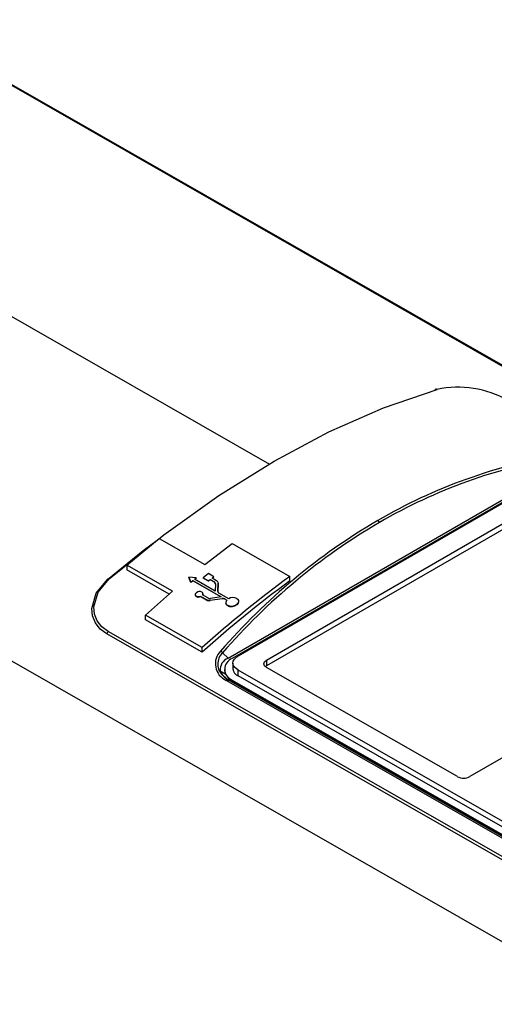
# Model space of a CAD drawing. Header units: millimetres. Extents: x 0 to 1676, y 0 to 1295.
# Tile 60 of 64: x 1406 to 1460, y 1039 to 1151. Entities that reach past the tile are written whole.
import ezdxf

# ---------------------------------------------------------------- set-up
doc = ezdxf.new("R2010")
doc.units = ezdxf.units.MM
doc.header["$LTSCALE"] = 6

msp = doc.modelspace()

# ---------------------------------------------------------------- linework, layer by layer
for p, q in [((1391.788, 1151.051), (1557.682, 1056.285)), ((1557.927, 1056.242), (1392.029, 1151.01)), ((1434.141, 1100.649), (1362.326, 1141.673)), ((1506.702, 1020.157), (1330.404, 1120.865)), ((1429.416, 1078.677), (1467.227, 1100.504)), ((1430.545, 1078.943), (1467.923, 1100.521)), ((1467.355, 1100.277), (1429.879, 1078.643)), ((1433.765, 1078.446), (1468.837, 1098.693)), ((1468.84, 1098.049), (1433.768, 1077.802)), ((1417.927, 1089.21), (1421.587, 1092.238)), ((1419.787, 1090.905), (1421.358, 1092.051)), ((1421.587, 1092.238), (1426.751, 1089.288)), ((1426.751, 1089.288), (1429.868, 1091.688)), ((1429.868, 1091.688), (1436.4, 1087.956)), ((1415.738, 1087.619), (1419.764, 1090.888)), ((1419.787, 1090.905), (1419.764, 1090.888)), ((1423.09, 1086.26), (1417.927, 1089.21)), ((1417.927, 1089.21), (1417.93, 1088.687)), ((1422.733, 1085.943), (1417.93, 1088.687)), ((1427.176, 1088.264), (1426.566, 1087.782)), ((1427.787, 1087.915), (1427.176, 1088.264)), ((1424.968, 1087.858), (1425.192, 1087.31)), ((1425.802, 1087.8), (1424.968, 1087.858)), ((1424.968, 1087.858), (1424.968, 1087.818)), ((1425.192, 1087.268), (1424.968, 1087.818)), ((1425.192, 1087.31), (1425.397, 1087.475)), ((1425.192, 1087.31), (1425.192, 1087.268)), ((1425.397, 1087.475), (1428.626, 1085.63)), ((1425.397, 1087.475), (1425.397, 1087.434)), ((1428.569, 1085.622), (1425.397, 1087.434)), ((1425.598, 1087.637), (1425.802, 1087.8)), ((1427.96, 1086.287), (1425.598, 1087.637)), ((1425.802, 1087.8), (1425.803, 1087.763)), ((1426.566, 1087.782), (1427.177, 1087.433)), ((1426.566, 1087.782), (1426.566, 1087.747)), ((1427.177, 1087.398), (1426.566, 1087.747)), ((1427.177, 1087.433), (1427.381, 1087.595)), ((1427.177, 1087.398), (1427.177, 1087.433)), ((1427.381, 1087.595), (1427.866, 1087.318)), ((1427.381, 1087.595), (1427.381, 1087.562)), ((1427.866, 1087.285), (1427.381, 1087.562)), ((1427.583, 1087.754), (1427.787, 1087.915)), ((1428.111, 1087.452), (1427.583, 1087.754)), ((1427.787, 1087.915), (1427.787, 1087.885)), ((1427.866, 1087.318), (1427.866, 1087.285)), ((1427.993, 1087.115), (1427.96, 1086.287)), ((1428.243, 1086.257), (1428.279, 1087.183)), ((1428.279, 1087.151), (1428.243, 1086.219)), ((1428.279, 1087.183), (1428.279, 1087.151)), ((1436.403, 1087.442), (1436.4, 1087.956)), ((1420.052, 1083.567), (1423.09, 1086.26)), ((1429.475, 1085.422), (1428.369, 1086.054)), ((1426.314, 1085.685), (1426.946, 1085.324)), ((1426.314, 1085.636), (1426.314, 1085.685)), ((1426.946, 1085.275), (1426.314, 1085.636)), ((1427.104, 1085.513), (1426.515, 1085.85)), ((1426.946, 1085.324), (1426.946, 1085.275)), ((1427.368, 1085.259), (1428.718, 1085.446)), ((1428.718, 1085.405), (1427.368, 1085.211)), ((1427.368, 1085.211), (1427.368, 1085.259)), ((1428.626, 1085.63), (1427.421, 1085.464)), ((1428.718, 1085.446), (1428.718, 1085.405)), ((1429.035, 1085.396), (1429.274, 1085.26)), ((1429.035, 1085.396), (1429.036, 1085.356)), ((1429.274, 1085.22), (1429.036, 1085.356)), ((1491.924, 1085.505), (1456.851, 1065.258)), ((1429.365, 1084.6), (1429.365, 1084.644)), ((1426.479, 1079.896), (1420.052, 1083.567)), ((1420.054, 1083.039), (1420.052, 1083.567)), ((1426.481, 1079.368), (1420.054, 1083.039)), ((1486.476, 1040.979), (1415.663, 1081.43)), ((1486.623, 1041.272), (1415.81, 1081.724)), ((1426.481, 1079.368), (1426.479, 1079.896)), ((1428.792, 1079.298), (1429.416, 1078.677)), ((1429.96, 1078.126), (1429.963, 1077.482)), ((1433.765, 1078.446), (1433.768, 1077.802)), ((1428.497, 1077.223), (1428.768, 1076.744)), ((1429.147, 1076.852), (1428.497, 1077.223)), ((1429, 1077.417), (1429, 1077.379)), ((1469.768, 1054.913), (1430.545, 1077.319)), ((1430.548, 1076.674), (1430.545, 1077.319)), ((1455.437, 1065.254), (1433.765, 1077.634)), ((1428.768, 1076.744), (1429.053, 1076.508)), ((1429.433, 1076.198), (1428.861, 1076.668)), ((1428.97, 1076.576), (1429.46, 1076.171)), ((1482.434, 1045.756), (1429.19, 1076.171)), ((1482.645, 1045.814), (1429.399, 1076.23)), ((1429.879, 1076.206), (1482.649, 1046.062)), ((1429.879, 1076.097), (1429.879, 1076.206)), ((1482.649, 1045.953), (1429.879, 1076.097)), ((1469.771, 1054.269), (1430.548, 1076.674))]:
    msp.add_line(p, q)
at = {"flags": 128}
for points in [[(1415.901, 1087.663), (1422.116, 1092.66), (1428.371, 1097.116), (1434.623, 1101.006), (1440.85, 1104.32), (1447.033, 1107.044), (1453.128, 1109.154)], [(1415.663, 1081.43), (1414.908, 1081.989), (1414.356, 1082.678), (1414.028, 1083.468), (1413.933, 1084.318), (1414.429, 1086.056), (1415.738, 1087.619)], [(1415.81, 1081.724), (1415.093, 1082.255), (1414.567, 1082.916), (1414.257, 1083.67), (1414.169, 1084.487), (1414.646, 1086.155), (1415.901, 1087.663)], [(1415.738, 1087.619), (1415.739, 1087.646), (1415.747, 1087.669), (1415.761, 1087.685), (1415.781, 1087.694), (1415.805, 1087.697), (1415.834, 1087.692), (1415.866, 1087.681), (1415.901, 1087.663)], [(1426.314, 1085.685), (1426.158, 1085.637), (1426.02, 1085.628), (1425.88, 1085.655), (1425.774, 1085.716), (1425.711, 1085.8), (1425.696, 1085.906), (1425.725, 1085.994), (1425.762, 1086.049), (1425.821, 1086.107)], [(1426.552, 1085.987), (1426.554, 1085.896), (1426.516, 1085.802)], [(1426.314, 1085.636), (1426.17, 1085.589), (1426.02, 1085.578), (1425.882, 1085.604), (1425.774, 1085.665), (1425.71, 1085.752)], [(1429.365, 1084.6), (1429.223, 1084.723), (1429.157, 1084.881)], [(1430.384, 1085.463), (1430.539, 1085.323), (1430.581, 1085.234), (1430.596, 1085.135), (1430.555, 1084.968), (1430.49, 1084.868), (1430.385, 1084.764), (1430.244, 1084.673), (1430.106, 1084.613), (1429.878, 1084.559), (1429.73, 1084.552), (1429.593, 1084.565), (1429.365, 1084.644)], [(1430.384, 1085.427), (1430.475, 1085.362), (1430.542, 1085.283), (1430.596, 1085.099), (1430.539, 1084.903), (1430.385, 1084.724), (1430.154, 1084.589), (1429.879, 1084.517), (1429.601, 1084.52), (1429.475, 1084.551), (1429.365, 1084.6)], [(1430.545, 1077.319), (1430.124, 1077.673), (1430.001, 1077.896), (1429.96, 1078.129), (1430.001, 1078.362), (1430.124, 1078.586), (1430.545, 1078.943)], [(1433.765, 1077.634), (1433.554, 1077.811), (1433.492, 1077.923), (1433.472, 1078.039), (1433.492, 1078.155), (1433.554, 1078.268), (1433.765, 1078.446)], [(1429.147, 1076.852), (1429.447, 1076.428), (1429.879, 1076.097)], [(1429.19, 1076.171), (1429.224, 1076.199), (1429.26, 1076.221), (1429.294, 1076.236), (1429.328, 1076.243), (1429.36, 1076.243), (1429.388, 1076.235), (1429.399, 1076.23)]]:
    msp.add_lwpolyline(points, dxfattribs=at)
for centre, radius, start, end in [((1455.485, 1097.759), 11.636, 60.74282, 101.68727), ((1453.04, 1109.011), 0.168, 58.21762, 157.86028), ((1477.127, 1041.355), 61.209, 99.43472, 120.14577), ((1477.194, 1041.341), 60.964, 99.41149, 120.15092), ((1482.427, 1032.707), 71.349, 120.33819, 139.03068), ((1482.439, 1032.758), 71.021, 120.33218, 139.05783), ((1446.142, 1093.897), 0.459, 20.37389, 57.57822), ((1509.438, 984.126), 133.175, 129.12823, 129.2417), ((1508.916, 984.768), 132.348, 128.90244, 129.01627), ((1515.034, 981.026), 132.73, 126.32998, 131.85023), ((1514.756, 981.03), 132.147, 126.3648, 131.91324), ((1509.333, 984.968), 131.307, 128.61794, 128.73222), ((1508.816, 985.617), 130.477, 128.39055, 128.50519), ((1427.767, 1087.115), 0.226, 0.13813, 63.89406), ((1427.766, 1087.081), 0.227, 0.06608, 63.78265), ((1427.979, 1087.182), 0.3, 0.17014, 63.92775), ((1426.185, 1085.658), 0.578, 64.76098, 129.06025), ((1426.333, 1085.98), 0.224, 324.47413, 63.96964), ((1428.469, 1086.257), 0.227, 180.04175, 243.7726), ((1427.254, 1085.923), 0.674, 242.79302, 279.71711), ((1427.252, 1085.873), 0.672, 242.91692, 279.93225), ((1427.336, 1085.965), 0.508, 242.78352, 279.63544), ((1428.801, 1084.942), 0.511, 62.74368, 99.37138), ((1428.803, 1084.902), 0.51, 62.85575, 99.55743), ((1429.535, 1084.984), 0.38, 133.43578, 243.40309), ((1429.968, 1084.59), 0.966, 64.49685, 120.66145), ((1416.14, 1081.375), 0.48, 133.4151, 173.36579), ((1430.022, 1078.05), 2.055, 135.60743, 246.10118), ((1429.986, 1078.014), 1.753, 132.90732, 230.11938), ((1428.335, 1078.967), 0.565, 35.93695, 67.12963), ((1429.906, 1077.35), 1.414, 110.24106, 185.14641), ((1430.335, 1077.424), 1.301, 110.52664, 249.47199), ((1430.062, 1077.39), 1.062, 180.6113, 210.48137), ((1430.913, 1077.554), 0.953, 184.3613, 247.49986), ((1456.14, 1066.626), 1.542, 242.87788, 297.469)]:
    msp.add_arc(centre, radius, start, end)

doc.saveas('drawing.dxf')
